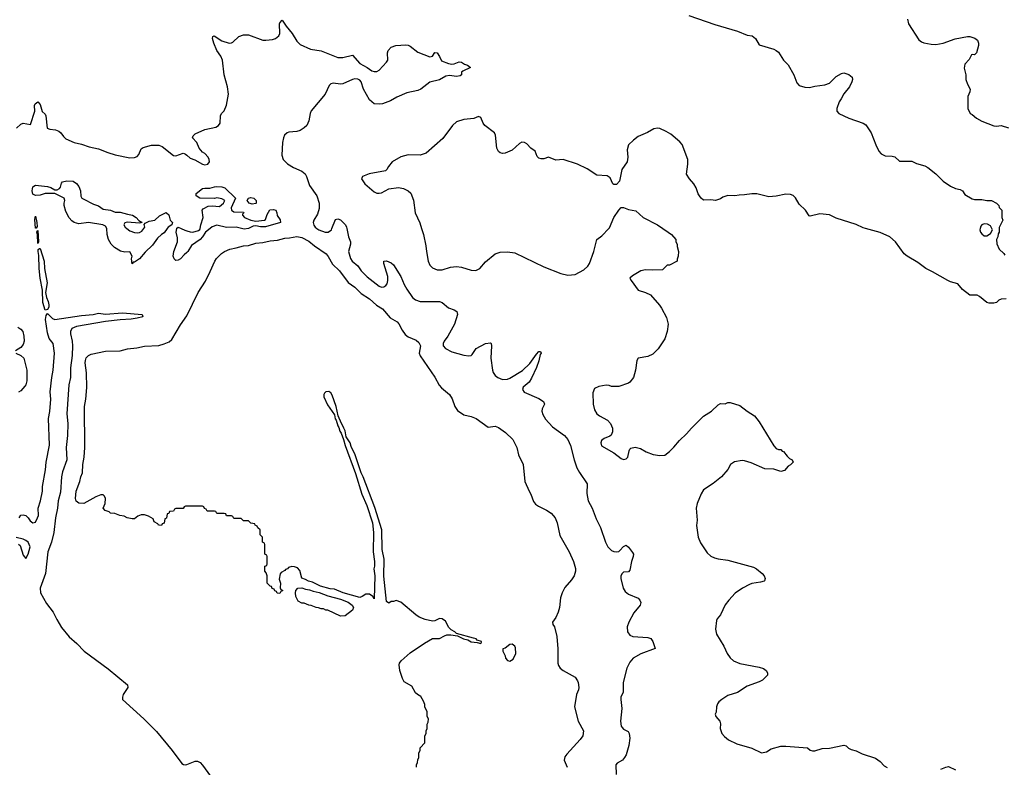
# Model space of a CAD drawing. Header units: inches. Extents: x 2323201 to 2563958, y 895391 to 1023096.
# Tile 73 of 196: x 2398620 to 2406755, y 995550 to 1001724. Entities that reach past the tile are written whole.
import ezdxf

# ---------------------------------------------------------------- set-up
doc = ezdxf.new("R2010")
doc.units = ezdxf.units.IN
doc.header["$MEASUREMENT"] = 0
for name, color, linetype in [('C3090', 7, 'Continuous'), ('C3999', 7, 'Continuous'), ('C4000', 7, 'Continuous'), ('C4909', 7, 'Continuous')]:
    doc.layers.add(name, color=color, linetype=linetype)

msp = doc.modelspace()

# ---------------------------------------------------------------- linework, layer by layer
at = {"layer": 'C3090', "color": 5}
for points, elevation in [([(2398592.5, 1000827.5), (2398630, 1000861), (2398650, 1000871), (2398710, 1000858), (2398744.1, 1000970), (2398743, 1001017), (2398747.8, 1001030), (2398770, 1001045.3), (2398790, 1001024), (2398805.3, 1000965.3), (2398830, 1000943.7), (2398837.5, 1000930), (2398847.5, 1000827.5), (2398870, 1000819.6), (2398914.8, 1000814.8), (2398942.9, 1000802.9), (2398960.7, 1000790), (2398980.9, 1000760.9), (2399001.4, 1000741.4), (2399070, 1000710.6), (2399130, 1000697.1), (2399193.4, 1000673.4), (2399270, 1000658.5), (2399347.1, 1000627.1), (2399408.8, 1000608.8), (2399530, 1000582.7), (2399570, 1000585.4), (2399590, 1000594.7), (2399605.3, 1000610), (2399623.2, 1000656.8), (2399639.3, 1000670), (2399710, 1000688.1), (2399769.1, 1000689.1), (2399797.6, 1000677.6), (2399890, 1000602), (2399910, 1000599.1), (2399970, 1000620.7), (2399978.5, 1000618.5), (2399990, 1000614.8), (2400000, 1000606.5)], 80), ([(2399340.4, 1000000), (2399340.4, 1000000.4), (2399330, 1000018), (2399306, 1000030), (2399190, 1000049.3), (2399110, 1000037.2), (2399070, 1000049.2), (2399050, 1000064), (2399030, 1000088.7), (2399001.2, 1000141.2), (2398986.6, 1000190), (2398986.6, 1000210), (2398992.7, 1000230), (2398989, 1000250), (2398910, 1000287.6), (2398830, 1000289.8), (2398790, 1000275.3), (2398750, 1000271.8), (2398730, 1000282.7), (2398724.4, 1000310), (2398730, 1000342.8), (2398750, 1000357.1), (2398850, 1000346), (2398878, 1000338), (2398910, 1000318), (2398930, 1000320.5), (2398949.6, 1000330.4), (2398958.7, 1000341.3), (2398966.6, 1000373.4), (2398974.6, 1000385.4), (2399010, 1000394.8), (2399062, 1000390), (2399090, 1000370.8), (2399107.5, 1000347.5), (2399122, 1000310), (2399126.6, 1000266.6), (2399133.4, 1000250), (2399143.7, 1000243.7), (2399230, 1000200.3), (2399270, 1000186), (2399310, 1000159.5), (2399370, 1000150.2), (2399410, 1000134.3), (2399450, 1000135.8), (2399510, 1000117), (2399551.3, 1000111.3), (2399582.8, 1000090), (2399605.4, 1000065.4), (2399632, 1000050), (2399610, 1000044), (2399507.3, 1000052.7), (2399490, 1000046), (2399482, 1000030), (2399492, 1000010), (2399505.1, 1000000)], 60), ([(2399647.1, 1000000), (2399655.1, 1000010), (2399648, 1000032), (2399657.2, 1000042.8), (2399690, 1000060.5), (2399738, 1000070), (2399774.6, 1000105.4), (2399830, 1000132), (2399834, 1000130), (2399851.6, 1000111.6), (2399864.7, 1000070), (2399882, 1000050), (2399878, 1000030), (2399848.2, 1000011.8), (2399839.8, 1000000)], 60), ([(2399917.7, 1000000), (2399918, 1000002), (2399930, 1000011.3), (2399954.4, 1000000)], 60)]:
    msp.add_lwpolyline(points, dxfattribs=dict(at, elevation=elevation))
at = {"layer": 'C3090', "color": 5, "elevation": 60}
msp.add_lwpolyline([(2398750, 1000002), (2398746.6, 1000073.4), (2398750, 1000102), (2398761.6, 1000050), (2398763.6, 1000016.4), (2398756.9, 1000003.1)], close=True, dxfattribs=at)
at = {"layer": 'C3999', "color": 5, "elevation": 60}
for points in [[(2398770, 999875.3), (2398768.3, 999948.3), (2398762.7, 999970), (2398770, 999984.7), (2398774.4, 999890)], [(2398830, 999325.1), (2398811.4, 999388.6), (2398809.1, 999490), (2398790, 999589.4), (2398780.9, 999670), (2398777.6, 999777.6), (2398772.3, 999810), (2398773.6, 999826.4), (2398785.2, 999834.8), (2398790, 999834.8), (2398821.1, 999730), (2398825.8, 999670), (2398847.5, 999550), (2398833.8, 999470), (2398841.2, 999430), (2398856.3, 999396.3), (2398862.1, 999370), (2398860.2, 999350), (2398850, 999331.1)]]:
    msp.add_lwpolyline(points, close=True, dxfattribs=at)
for points in [[(2399839.8, 1000000), (2399814.9, 999965.1), (2399790.5, 999949.5), (2399759.9, 999920.1), (2399717.5, 999862.5), (2399656.8, 999803.2), (2399611, 999750), (2399570, 999722), (2399558, 999722), (2399550, 999708), (2399544, 999750), (2399548.7, 999770), (2399530, 999808), (2399490, 999804), (2399453.6, 999813.6), (2399403.2, 999843.2), (2399375.3, 999870), (2399354, 999910), (2399344, 999950), (2399340.4, 1000000)], [(2399505.1, 1000000), (2399530, 999981), (2399570, 999966.8), (2399590, 999964), (2399610, 999967.3), (2399630, 999978.8), (2399647.1, 1000000)], [(2400000, 999801.1), (2399978, 999782), (2399950, 999749.5), (2399930, 999737.2), (2399910, 999735.3), (2399895.3, 999750), (2399889.3, 999770), (2399895.1, 999810), (2399925.1, 999890), (2399923.3, 999923.3), (2399913.2, 999970), (2399917.7, 1000000)], [(2399954.4, 1000000), (2399985.5, 999985.5), (2400000, 999981.2)], [(2398616.9, 997610), (2398630, 997631.6), (2398650, 997634.6), (2398670, 997628.8), (2398690, 997611), (2398705.9, 997585.9), (2398730, 997569.4), (2398750, 997575.8), (2398768.6, 997610), (2398774.4, 997630), (2398772.1, 997690), (2398792.5, 997750), (2398809.9, 997830), (2398809.9, 997870.1), (2398834, 998006), (2398839.2, 998070), (2398866.7, 998210), (2398859.2, 998430), (2398869.8, 998489.8), (2398877, 998590), (2398872.7, 998650), (2398885.9, 998770), (2398898, 998830), (2398908.9, 998970), (2398898.1, 999050), (2398864.7, 999090), (2398850, 999138.4), (2398832.5, 999247.5), (2398839.1, 999280.9), (2398850, 999299.1), (2398890, 999257.3), (2398910, 999247.8), (2399130, 999281.1), (2399228, 999290), (2399270, 999299.5), (2399330, 999292.7), (2399470, 999304.6), (2399631.3, 999290), (2399638, 999270), (2399590, 999258), (2399542, 999250), (2399450, 999246.6), (2399330, 999232.8), (2399090, 999191.6), (2399050, 999172.9), (2399039, 999150), (2399039.8, 999130), (2399054.5, 999070), (2399057.4, 999030), (2399052.9, 998950), (2399038.6, 998850), (2399040.8, 998770), (2399026.5, 998710), (2399010.1, 998470.1), (2399016.9, 998390), (2399014.7, 998290), (2399003, 998190), (2399009.2, 998090), (2398974.3, 997990), (2398965.3, 997950), (2398957, 997823), (2398937.7, 997750), (2398933.3, 997690), (2398917.2, 997610), (2398902.1, 997490), (2398883.3, 997410), (2398851.9, 997330), (2398834.5, 997150), (2398790.2, 997030.2), (2398792.9, 996990), (2398842.1, 996902.1), (2398897.6, 996830), (2398926.6, 996770), (2398965.6, 996705.6), (2399028.6, 996628.6), (2399092.6, 996572.6), (2399152.7, 996510), (2399350, 996363.4), (2399510.1, 996230), (2399513.7, 996210), (2399475.2, 996150), (2399468.8, 996128.8), (2399470.7, 996110), (2399646.8, 995950), (2399750, 995846.8), (2399880.7, 995690), (2399960.3, 995580.3), (2399972.4, 995572.4), (2399990, 995570.4), (2400000, 995574)], [(2400000, 997706), (2399990, 997706), (2399978, 997702), (2399970, 997686), (2399910, 997686), (2399898, 997682), (2399890, 997666), (2399858, 997662), (2399852.7, 997647.3), (2399838, 997642), (2399832.7, 997607.3), (2399818, 997602), (2399812.7, 997567.3), (2399798, 997562), (2399792, 997548), (2399771.3, 997548.7), (2399766, 997550), (2399762, 997562), (2399730, 997578), (2399723.1, 997603.1), (2399684.8, 997624.8), (2399650, 997635.3), (2399624, 997636), (2399595.3, 997624.7), (2399570, 997602.9), (2399550, 997602.9), (2399509.2, 997610), (2399484, 997624), (2399448, 997630), (2399405.5, 997645.5), (2399370, 997649.8), (2399358.7, 997658.7), (2399326, 997670), (2399309.5, 997690), (2399326, 997730), (2399329.1, 997769.1), (2399322, 997790), (2399310, 997799), (2399290, 997799.3), (2399250, 997783.7), (2399150.2, 997729.8), (2399110, 997731.6), (2399087.5, 997747.5), (2399080.2, 997770), (2399085.8, 997830), (2399117, 997910), (2399125.8, 997950), (2399138.6, 997981.4), (2399140.7, 998050), (2399152.6, 998110), (2399158.2, 998190), (2399156, 998530), (2399167.3, 998590), (2399173.6, 998686.4), (2399172, 998808), (2399161.8, 998890), (2399162.6, 998910), (2399170, 998932.3), (2399189, 998951), (2399210, 998961.2), (2399330, 998987.2), (2399450, 998990.7), (2399510, 999005.5), (2399587, 999013), (2399650, 999026.7), (2399770, 999034.6), (2399814, 999046), (2399856.4, 999063.6), (2399876.4, 999083.6), (2399950, 999205.2), (2400000, 999277.6)], [(2398604.4, 999184.4), (2398630, 999168.7), (2398645.4, 999150), (2398655.3, 999110), (2398655.9, 999070), (2398650, 999040.5), (2398630, 999017.1), (2398586.7, 998990)], [(2398587.2, 998970), (2398630, 998950.2), (2398654, 998930), (2398679.7, 998830), (2398678.9, 998741.1), (2398670, 998708.7), (2398662.5, 998697.5), (2398630, 998659), (2398610, 998649)], [(2398610, 997392), (2398622.8, 997382.8), (2398650, 997303), (2398670, 997275.5), (2398690, 997311), (2398706, 997370), (2398690, 997408.7), (2398670, 997424), (2398650, 997433.2), (2398590, 997448)]]:
    msp.add_lwpolyline(points, dxfattribs=at)
at = {"layer": 'C4000', "color": 5}
for points, elevation in [([(2400000, 1000606.5), (2400030, 1000581.6), (2400066.4, 1000566.4), (2400130, 1000530.7), (2400150, 1000526.4), (2400176, 1000530), (2400187.3, 1000550), (2400185.6, 1000570), (2400176.9, 1000590), (2400150, 1000618), (2400129.5, 1000629.5), (2400102.9, 1000662.9), (2400082.7, 1000710), (2400049.2, 1000750), (2400053.6, 1000766.4), (2400070, 1000781), (2400150, 1000817.3), (2400242, 1000838), (2400262, 1000850), (2400275.3, 1000870), (2400278, 1000930), (2400288.7, 1000950), (2400310, 1000971.3), (2400330, 1001018), (2400345.3, 1001110), (2400337.4, 1001170), (2400308.4, 1001268.4), (2400296.9, 1001390), (2400283.3, 1001423.3), (2400248.1, 1001470), (2400225, 1001530), (2400212.7, 1001570), (2400214.6, 1001585.4), (2400226, 1001590), (2400289.4, 1001549.4), (2400350, 1001530.2), (2400370, 1001532), (2400381.7, 1001538.2), (2400430, 1001584.9), (2400470, 1001599), (2400510, 1001599), (2400630, 1001555.7), (2400654, 1001554), (2400710, 1001562), (2400733.7, 1001570), (2400762.2, 1001590), (2400769.1, 1001610), (2400767.5, 1001690), (2400770, 1001699.3), (2400790, 1001720.3), (2400822.8, 1001670), (2400871.2, 1001611.2), (2400910, 1001546.9), (2400938.6, 1001518.6), (2401021.8, 1001481.8), (2401110, 1001466.6), (2401250, 1001413), (2401290, 1001411.2), (2401370, 1001430.3), (2401430, 1001361.6), (2401490, 1001330.1), (2401530, 1001301.9), (2401550, 1001295.5), (2401570, 1001297.6), (2401591.2, 1001308.8), (2401650, 1001373.2), (2401660.5, 1001390), (2401658.9, 1001450), (2401665.4, 1001470), (2401690, 1001496.8), (2401729.3, 1001510.7), (2401810, 1001516.9), (2401830, 1001514.9), (2401846.7, 1001506.7), (2401910, 1001456.3), (2402010, 1001418.8), (2402030, 1001422.8), (2402050, 1001454), (2402070, 1001450.6), (2402090, 1001421), (2402105.7, 1001385.7), (2402162.5, 1001362.5), (2402190, 1001357.4), (2402210, 1001360.3), (2402250, 1001376.4), (2402270, 1001373.7), (2402295.8, 1001355.8), (2402319.1, 1001350), (2402346, 1001330), (2402280.4, 1001299.6), (2402270.8, 1001290), (2402270.6, 1001269.4), (2402259.1, 1001260.9), (2402230, 1001255.1), (2402170, 1001263.9), (2402142, 1001258), (2402090, 1001227.1), (2402010, 1001208.4), (2401933.4, 1001150), (2401910, 1001139.3), (2401819.9, 1001120.1), (2401736.4, 1001083.6), (2401685.1, 1001054.9), (2401619.1, 1001030), (2401594.2, 1001025.8), (2401550, 1001029.6), (2401510, 1001062), (2401462.1, 1001150), (2401442.3, 1001210), (2401430, 1001225.7), (2401414.5, 1001234.5), (2401390, 1001236.9), (2401370, 1001231.4), (2401290, 1001193.5), (2401270, 1001191.9), (2401210, 1001199.6), (2401190, 1001193.6), (2401178.1, 1001181.9), (2401145, 1001110), (2401028.7, 1000971.3), (2401020.6, 1000950), (2401010, 1000889.6), (2400991.3, 1000850), (2400970.8, 1000830), (2400936.8, 1000810), (2400910, 1000801.6), (2400844.6, 1000795.4), (2400829.7, 1000790.3), (2400809.4, 1000770.5), (2400799.9, 1000750), (2400791.2, 1000710), (2400785.3, 1000605.3), (2400796.2, 1000570), (2400833.3, 1000533.3), (2400882.9, 1000502.9), (2400950, 1000474.1), (2400979.4, 1000450), (2400991.1, 1000430), (2401014, 1000354), (2401076.6, 1000270), (2401094, 1000210), (2401093.8, 1000166.2), (2401081.9, 1000118.1), (2401049.1, 1000070), (2401044, 1000050), (2401050, 1000026.7), (2401062.3, 1000010), (2401076.4, 1000000)], 80), ([(2404150, 1001759.5), (2404364.6, 1001684.6), (2404550.3, 1001630.3), (2404630, 1001597.3), (2404670.8, 1001590), (2404698.4, 1001570), (2404730, 1001516.3), (2404850, 1001480.7), (2404871.3, 1001470), (2404890, 1001456), (2404930.5, 1001390.5), (2404970.5, 1001350.5), (2405016.3, 1001270), (2405041.6, 1001201.6), (2405061.1, 1001181.1), (2405106.4, 1001166.4), (2405144.7, 1001164.7), (2405190, 1001176.4), (2405273.4, 1001186.6), (2405310, 1001198.8), (2405364.8, 1001255.2), (2405410, 1001281), (2405430, 1001286), (2405470, 1001271.3), (2405498, 1001250), (2405501, 1001230), (2405496.3, 1001210), (2405476.4, 1001170), (2405429, 1001111), (2405408.2, 1001070), (2405390, 1001045.2), (2405370.7, 1000990.7), (2405370.7, 1000970), (2405388.5, 1000948.5), (2405470, 1000912.4), (2405590.4, 1000870.4), (2405610, 1000856), (2405654.8, 1000790), (2405693, 1000690), (2405718.9, 1000638.9), (2405737, 1000617), (2405770, 1000600.5), (2405830, 1000597.3), (2405850, 1000590.8), (2405890, 1000554.8), (2405990, 1000554.8), (2406030, 1000536), (2406098, 1000518), (2406123.5, 1000503.5), (2406190.6, 1000450.6), (2406250.7, 1000390.7), (2406310.7, 1000350.7), (2406350.9, 1000330.9), (2406390, 1000321), (2406410, 1000311), (2406430, 1000282), (2406490, 1000244.7), (2406510, 1000238), (2406570, 1000238.8), (2406611.1, 1000231.1), (2406650, 1000230.8), (2406692, 1000210), (2406711.3, 1000190), (2406712, 1000172), (2406734, 1000150), (2406734, 1000090), (2406742, 1000070), (2406712.7, 1000007.3), (2406712.5, 1000000)], 120), ([(2405955.5, 1001730), (2405964.4, 1001690), (2406050, 1001559.1), (2406070, 1001540.5), (2406090, 1001532.7), (2406150, 1001521.3), (2406190, 1001519.5), (2406250, 1001530.4), (2406350, 1001566.8), (2406450, 1001586), (2406470, 1001584.7), (2406511, 1001571), (2406534, 1001554), (2406541, 1001530), (2406541, 1001510), (2406524.7, 1001450), (2406510, 1001435.3), (2406490, 1001438), (2406485.4, 1001434.6), (2406465.4, 1001394.6), (2406430, 1001358), (2406422.8, 1001322.8), (2406438, 1001270), (2406438, 1001230), (2406451.1, 1001191.1), (2406472, 1001150), (2406471.1, 1001128.9), (2406454, 1001090), (2406454, 1000990), (2406472, 1000950), (2406490, 1000941), (2406526, 1000910), (2406570, 1000886), (2406670, 1000848.4), (2406690, 1000846), (2406730, 1000850.5), (2406790, 1000830.6)], 140), ([(2405608.7, 1000000), (2405590, 1000005.1), (2405530, 1000034), (2405366.5, 1000086.5), (2405310, 1000112), (2405230, 1000122), (2405150, 1000102), (2405144, 1000104), (2405114, 1000150), (2405060.1, 1000200.1), (2405030, 1000253.2), (2405011.4, 1000271.4), (2404990, 1000281.6), (2404950, 1000283.6), (2404870, 1000266.6), (2404810, 1000260.9), (2404710, 1000286.6), (2404670, 1000286.6), (2404610, 1000277.2), (2404563.5, 1000276.5), (2404530, 1000269), (2404470, 1000272.7), (2404430, 1000258), (2404410, 1000244.5), (2404370, 1000232.3), (2404330, 1000236), (2404270, 1000234), (2404249.5, 1000249.5), (2404241.5, 1000261.5), (2404227.2, 1000287.2), (2404210, 1000335.3), (2404189.2, 1000370), (2404153.2, 1000410), (2404129.5, 1000449.5), (2404140.9, 1000530), (2404139.5, 1000570), (2404093.3, 1000693.3), (2404074.7, 1000714.7), (2403999.2, 1000779.2), (2403962, 1000802), (2403910, 1000825.6), (2403890, 1000827.8), (2403858.3, 1000821.7), (2403808.5, 1000791.5), (2403730, 1000759.5), (2403690.7, 1000730), (2403650.7, 1000690), (2403638, 1000650), (2403645.5, 1000590), (2403640.5, 1000550), (2403594, 1000486), (2403574.8, 1000390), (2403550, 1000362), (2403530, 1000364), (2403522, 1000370), (2403497.5, 1000417.5), (2403474.2, 1000434.2), (2403390, 1000440.5), (2403310, 1000492.4), (2403228.5, 1000531.5), (2403110, 1000569.5), (2403050, 1000564.5), (2402990, 1000587.8), (2402950, 1000575.8), (2402930, 1000574.2), (2402910, 1000579.7), (2402894.8, 1000594.8), (2402878.3, 1000638.3), (2402842.8, 1000662.8), (2402810, 1000699.3), (2402790, 1000709.4), (2402770, 1000714), (2402750, 1000702.7), (2402690, 1000646), (2402630, 1000622.7), (2402610, 1000619.3), (2402590, 1000625.2), (2402576.6, 1000636.6), (2402563.6, 1000663.6), (2402551.3, 1000770), (2402542, 1000790), (2402463.7, 1000850), (2402449.5, 1000870), (2402430, 1000916), (2402410, 1000923.7), (2402371.8, 1000908.2), (2402290, 1000900.5), (2402230, 1000880.5), (2402195.3, 1000850), (2402115.9, 1000744.1), (2401978.3, 1000621.7), (2401930, 1000604.5), (2401830, 1000607.3), (2401770, 1000591.8), (2401698.8, 1000550), (2401668.1, 1000511.9), (2401653.7, 1000486.3), (2401642.8, 1000477.2), (2401507.5, 1000452.5), (2401451.3, 1000428.7), (2401444.7, 1000410), (2401470.7, 1000370), (2401550, 1000301.6), (2401570, 1000293), (2401590, 1000290.5), (2401610, 1000295.5), (2401671.4, 1000328.6), (2401750, 1000338.4), (2401790.3, 1000330.3), (2401830.3, 1000310.3), (2401851.9, 1000291.9), (2401873.4, 1000233.4), (2401887.7, 1000130), (2401926.3, 1000046.3), (2401941, 1000000)], 120), ([(2400111, 1000000), (2400115.8, 1000030), (2400137.2, 1000090), (2400128, 1000150), (2400136.4, 1000163.6), (2400176.4, 1000183.6), (2400210, 1000186), (2400270, 1000181), (2400305.2, 1000210), (2400316, 1000230), (2400290, 1000245.2), (2400250, 1000252.3), (2400230, 1000248.7), (2400109, 1000249), (2400078, 1000270), (2400078, 1000290), (2400129.4, 1000330), (2400150, 1000334.2), (2400190, 1000332), (2400230, 1000344.7), (2400250, 1000345.8), (2400290, 1000342.8), (2400315.7, 1000335.7), (2400402, 1000250), (2400366.8, 1000170), (2400371, 1000151), (2400390, 1000138), (2400470, 1000134), (2400472, 1000130), (2400462, 1000118), (2400462, 1000110), (2400478, 1000090), (2400530, 1000068.7), (2400570, 1000061.6), (2400642, 1000070), (2400650, 1000074.8), (2400664.2, 1000115.8), (2400686.1, 1000153.9), (2400716.1, 1000156.1), (2400736.4, 1000150), (2400745.3, 1000130), (2400747.2, 1000107.2), (2400771.4, 1000071.4), (2400776.3, 1000050), (2400650, 1000013.7), (2400610, 1000013), (2400570, 1000022), (2400550, 1000018.4), (2400510.5, 1000000)], 60), ([(2403488.8, 1000000), (2403494.2, 1000005.8), (2403530, 1000091.3), (2403570, 1000152), (2403590, 1000172), (2403610, 1000172), (2403650, 1000158), (2403710, 1000146), (2403770.4, 1000090.4), (2403890, 1000030.7), (2403934.5, 1000000)], 120), ([(2401199.5, 1000000), (2401230, 1000074), (2401250, 1000079.5), (2401270, 1000070.3), (2401294, 1000050), (2401311.8, 1000030), (2401320.3, 1000010), (2401322.5, 1000000)], 80), ([(2400452, 1000000), (2400410, 1000012.1), (2400330, 1000007.1), (2400250, 1000026.9), (2400210, 1000013.5), (2400192.9, 1000000)], 60), ([(2406652.2, 1000000), (2406641.5, 1000021.5), (2406615.6, 1000035.6), (2406590, 1000038), (2406570.4, 1000029.6), (2406561.4, 1000018.6), (2406555.7, 1000000)], 120)]:
    msp.add_lwpolyline(points, dxfattribs=dict(at, elevation=elevation))
at = {"layer": 'C4000', "color": 5, "elevation": 60}
msp.add_lwpolyline([(2400542, 1000202), (2400517.2, 1000210), (2400499, 1000230), (2400509.3, 1000250), (2400530, 1000256.5), (2400554.9, 1000250), (2400572.9, 1000230), (2400574.9, 1000210), (2400570, 1000205.6)], close=True, dxfattribs=at)
at = {"layer": 'C4909', "color": 5}
for points, elevation in [([(2400192.9, 1000000), (2400154.9, 999970), (2400130.3, 999930), (2400112, 999910), (2400040.5, 999859.5), (2400010.3, 999810), (2400000, 999801.1)], 60), ([(2400000, 999981.2), (2400030, 999972.4), (2400050, 999970.4), (2400098, 999982), (2400109.5, 999990.5), (2400111, 1000000)], 60), ([(2400510.5, 1000000), (2400510, 999999.8), (2400473.7, 999993.7), (2400452, 1000000)], 60), ([(2401076.4, 1000000), (2401090.4, 999990), (2401142.8, 999970), (2401170, 999969.1), (2401195.4, 999990), (2401199.5, 1000000)], 80), ([(2401322.5, 1000000), (2401338.2, 999930), (2401352.6, 999890), (2401354.3, 999870), (2401336.5, 999810), (2401352.1, 999752.1), (2401367.4, 999730), (2401412.8, 999692.8), (2401440.9, 999650), (2401490, 999599.6), (2401590, 999524.4), (2401610, 999515.2), (2401630, 999518.3), (2401646, 999530), (2401655.8, 999544.2), (2401663.1, 999570), (2401662.5, 999602.5), (2401629.6, 999710), (2401629.4, 999730), (2401650, 999734), (2401690, 999716.4), (2401710, 999700.5), (2401770, 999603.1), (2401797, 999537), (2401818.2, 999498.2), (2401866.9, 999430), (2401890, 999410.2), (2401930, 999397.3), (2402090, 999398), (2402110, 999388.4), (2402164, 999344), (2402210, 999327.4), (2402233, 999313), (2402236.9, 999290), (2402212.9, 999210), (2402158, 999110), (2402127.7, 999070), (2402118.3, 999050), (2402118.7, 999030), (2402137.6, 999010), (2402190, 998981.5), (2402290, 998954.6), (2402330, 998948.8), (2402350, 998952.2), (2402359.6, 998960.4), (2402392.3, 999010), (2402470, 999048.8), (2402510, 999056.4), (2402515.8, 999050), (2402519.6, 999030), (2402513.9, 998930), (2402525.7, 998830), (2402533.4, 998810), (2402550, 998786.2), (2402570, 998768.4), (2402610, 998751.7), (2402650, 998756.1), (2402670, 998763.7), (2402774.1, 998825.9), (2402835.8, 998884.2), (2402890, 998962.4), (2402910, 998983.8), (2402923.6, 998983.6), (2402927.7, 998970), (2402921.2, 998958.8), (2402910, 998907.6), (2402890, 998851.2), (2402850, 998763.5), (2402830, 998731), (2402779.5, 998690), (2402773.7, 998670), (2402787.4, 998647.4), (2402910, 998596.1), (2402946.7, 998570), (2402955.3, 998550), (2402938.3, 998510), (2402934.9, 998490), (2402943, 998463), (2402965.9, 998425.9), (2403021.1, 998361.1), (2403120.4, 998290), (2403150, 998257.3), (2403170, 998208), (2403200.7, 998090), (2403224, 998024), (2403244.1, 997984.1), (2403308.9, 997890), (2403305.8, 997810), (2403318.2, 997750), (2403350.1, 997690), (2403382.6, 997602.6), (2403420.1, 997530), (2403460.1, 997410), (2403480.2, 997370), (2403510, 997341.5), (2403530, 997331.9), (2403550.8, 997329.2), (2403570, 997332.9), (2403580, 997340), (2403610, 997374.9), (2403630, 997384.9), (2403650, 997368), (2403684, 997324), (2403690.3, 997310), (2403690.2, 997290), (2403676.3, 997250), (2403660.9, 997179.1), (2403650, 997165.1), (2403610, 997160.5), (2403597.1, 997150), (2403587.9, 997130), (2403588, 997110), (2403606, 997030), (2403622.3, 997002.3), (2403650, 996979.7), (2403730, 996947.4), (2403743.6, 996930), (2403751, 996910), (2403746.9, 996890), (2403694.1, 996825.9), (2403654.4, 996750), (2403638, 996710), (2403641.6, 996670), (2403661.8, 996641.8), (2403686, 996630), (2403810, 996621.5), (2403834.3, 996614.3), (2403852, 996590), (2403870.4, 996530), (2403751.7, 996488.3), (2403689.2, 996450.7), (2403662, 996418), (2403636.1, 996370), (2403604.9, 996250), (2403605.5, 996170), (2403588, 996130), (2403586, 996110), (2403596, 996036), (2403584.9, 995930), (2403590, 995891), (2403597.6, 995877.6), (2403610, 995864.2), (2403646.3, 995846.3), (2403657, 995830), (2403662.6, 995790), (2403651.8, 995730), (2403630, 995653.2), (2403616.9, 995630), (2403600.3, 995610), (2403556.5, 995583.5), (2403546, 995570), (2403548.9, 995490)], 80), ([(2401941, 1000000), (2401956.9, 999950), (2401977.1, 999857.1), (2401980.7, 999810), (2401995.5, 999730), (2402010, 999697.6), (2402030, 999675.6), (2402070, 999658.9), (2402110, 999658.8), (2402179, 999680.9), (2402230, 999687.1), (2402270, 999681.7), (2402350, 999655.4), (2402390, 999652.4), (2402422.4, 999670), (2402470, 999724.2), (2402550, 999790.3), (2402590, 999804.2), (2402650, 999807.4), (2402710, 999798.5), (2402950, 999682.2), (2403090, 999627.6), (2403150, 999614.4), (2403210, 999620.2), (2403280.7, 999659.3), (2403313.6, 999690), (2403327.6, 999710), (2403363.7, 999810), (2403389, 999910), (2403430, 999938), (2403488.8, 1000000)], 120), ([(2403934.5, 1000000), (2403978, 999970), (2404004.7, 999950), (2404042, 999910), (2404042, 999890), (2404051.1, 999871.1), (2404051.6, 999851.6), (2404064.7, 999810), (2404062, 999770), (2404052.7, 999747.3), (2404051.1, 999728.9), (2403990, 999698), (2403970, 999698), (2403930, 999658), (2403850, 999654.5), (2403790, 999659.5), (2403752, 999650), (2403682, 999610), (2403662, 999590), (2403671.3, 999570), (2403730.3, 999490.3), (2403791.9, 999471.9), (2403831.7, 999451.7), (2403907.4, 999367.4), (2403923.2, 999343.2), (2403964, 999264), (2403979.3, 999210), (2403970.2, 999150.2), (2403950.9, 999089.1), (2403894.8, 999005.2), (2403850, 998963.2), (2403810, 998942.2), (2403730, 998928.7), (2403718.8, 998910), (2403706.8, 998830), (2403690.8, 998770), (2403662, 998730), (2403650, 998722), (2403570, 998695.3), (2403510, 998695.3), (2403490, 998704), (2403465.2, 998705.2), (2403403.9, 998696.1), (2403370, 998678), (2403356.5, 998643.5), (2403359.7, 998550), (2403370, 998502), (2403387.9, 998470), (2403410, 998451.6), (2403477.2, 998417.2), (2403502.4, 998390), (2403517.3, 998350), (2403519.1, 998320.9), (2403505.8, 998294.2), (2403494.9, 998285.1), (2403450, 998266), (2403428, 998250), (2403420.7, 998230), (2403426, 998206), (2403530, 998147.3), (2403590, 998099.3), (2403610, 998093), (2403630, 998096.3), (2403643.7, 998110), (2403655.1, 998164.9), (2403662, 998178), (2403670, 998186), (2403705.6, 998194.4), (2403750, 998184), (2403796.4, 998156.4), (2403854.2, 998134.2), (2403910, 998123.8), (2403950, 998128), (2403990, 998159.1), (2404025.6, 998194.4), (2404071.8, 998250), (2404130, 998303.8), (2404169.6, 998350), (2404269.8, 998450.2), (2404337.2, 998490), (2404390, 998544.7), (2404410, 998554), (2404450, 998552), (2404470, 998562), (2404490, 998562), (2404570, 998538), (2404630, 998490.8), (2404690, 998454), (2404730, 998402.8), (2404850, 998204.7), (2404870, 998182), (2404890, 998174), (2404910, 998174), (2404921, 998161), (2404930, 998158), (2404959.9, 998119.9), (2404980.5, 998100.5), (2405002, 998090), (2405011.3, 998071.3), (2404990, 998049.3), (2404970, 998037.2), (2404939.2, 998000.8), (2404910, 997993.6), (2404850, 998012.7), (2404775.5, 998015.5), (2404664.7, 998064.7), (2404610, 998082.4), (2404590, 998084.2), (2404527.2, 998072.8), (2404493.4, 998050), (2404472.4, 998010), (2404419.5, 997950), (2404350, 997894), (2404270, 997840.9), (2404250, 997809.2), (2404216.5, 997730), (2404210.4, 997690), (2404216.4, 997590), (2404212.4, 997547.6), (2404226.5, 997450), (2404244.7, 997404.7), (2404300.2, 997320.2), (2404330, 997292.7), (2404359.6, 997279.6), (2404391.5, 997271.5), (2404470, 997262), (2404683.2, 997203.2), (2404708.9, 997188.9), (2404754, 997150), (2404770.7, 997130), (2404778.8, 997110), (2404774.8, 997090), (2404770, 997086), (2404742, 997078), (2404670, 997068.5), (2404650, 997060.9), (2404592.2, 997030), (2404532.7, 996987.3), (2404478.4, 996930), (2404449, 996891), (2404410.4, 996810), (2404383.8, 996776.2), (2404378.5, 996761.5), (2404368, 996690), (2404376.3, 996650), (2404438.7, 996550), (2404464.2, 996490), (2404490, 996453), (2404517.3, 996430), (2404570, 996407), (2404730, 996375.8), (2404765.1, 996365.1), (2404787.3, 996350), (2404799.1, 996330), (2404798.8, 996310), (2404758.8, 996270), (2404730, 996254.5), (2404630, 996220.4), (2404550, 996167.3), (2404470, 996142), (2404420.5, 996110), (2404396.3, 996090), (2404385.8, 996074.1), (2404376.4, 996050), (2404374.4, 996005.6), (2404367.7, 995990), (2404370.7, 995970.7), (2404404, 995930), (2404410.6, 995910), (2404408, 995870), (2404421.3, 995830), (2404443.5, 995803.5), (2404476.5, 995776.5), (2404544.7, 995744.7), (2404668.6, 995708.6), (2404750, 995670.3), (2404790, 995678.9), (2404830, 995703.1), (2404910, 995723.8), (2404950, 995725.5), (2405130, 995710.7), (2405150.7, 995690.7), (2405170, 995684.9), (2405190, 995686.4), (2405250, 995704.9), (2405310, 995708.2), (2405430, 995734), (2405450, 995726), (2405468.1, 995708.1), (2405490, 995696), (2405530, 995686.8), (2405582, 995662), (2405690, 995624.9), (2405730, 995597.3), (2405762, 995562), (2405788.7, 995548.7)], 120), ([(2406770, 999418), (2406730, 999415.3), (2406710, 999408), (2406690, 999388.7), (2406670, 999382), (2406630, 999382), (2406610, 999388), (2406550, 999438), (2406530, 999448.7), (2406470, 999449.2), (2406410, 999497.2), (2406370, 999544), (2406310, 999559.3), (2406290, 999569.3), (2406163.1, 999643.1), (2406106.6, 999670), (2406039.8, 999719.8), (2405952, 999770), (2405927.8, 999790), (2405856.2, 999890), (2405809.8, 999929.8), (2405730, 999967.3), (2405608.7, 1000000)], 120), ([(2406555.7, 1000000), (2406552.7, 999990), (2406559.3, 999970), (2406570, 999956.3), (2406590, 999938.8), (2406610, 999938.8), (2406642, 999958), (2406657.2, 999990), (2406652.2, 1000000)], 120), ([(2406712.5, 1000000), (2406712, 999970), (2406703.6, 999956.4), (2406702, 999930), (2406692, 999910), (2406692.7, 999872.7), (2406712, 999830), (2406752.7, 999792.7), (2406759.6, 999779.6)], 120), ([(2400000, 999277.6), (2400001, 999279), (2400095.4, 999470), (2400154.1, 999565.9), (2400194.9, 999645.1), (2400232.7, 999730), (2400247.3, 999752.7), (2400287.1, 999792.9), (2400312.9, 999810), (2400357.4, 999830), (2400410, 999838.9), (2400470, 999856.9), (2400510, 999859.4), (2400570, 999877.4), (2400630, 999884.5), (2400690, 999898), (2400750, 999902.5), (2400810, 999919), (2400850, 999921.5), (2400910, 999933.7), (2400950, 999925.8), (2401010, 999896.3), (2401056.8, 999856.8), (2401151.9, 999791.9), (2401170, 999769.3), (2401205, 999705), (2401261.9, 999650), (2401335.1, 999555.1), (2401390, 999514.1), (2401442.9, 999462.9), (2401510, 999418.8), (2401567, 999367), (2401616.6, 999336.6), (2401682.5, 999262.5), (2401739.4, 999230), (2401753.4, 999213.4), (2401779.1, 999159.1), (2401804.6, 999124.6), (2401830, 999105.4), (2401896.5, 999076.5), (2401917.8, 999057.8), (2401930.6, 999030), (2401920.9, 998970), (2401927.9, 998947.9), (2402051.2, 998771.2), (2402086.3, 998706.3), (2402105.2, 998685.2), (2402172.5, 998630), (2402193.4, 998593.4), (2402215.3, 998530), (2402238.1, 998498.1), (2402290, 998459.8), (2402350, 998446.7), (2402390.5, 998430.5), (2402490, 998359.6), (2402550, 998366.5), (2402576.7, 998356.7), (2402635.3, 998315.3), (2402695.9, 998255.9), (2402726.7, 998190), (2402742.7, 998130), (2402779.6, 998050), (2402794.8, 997910), (2402828.9, 997830), (2402844.5, 997804.5), (2402866.2, 997746.2), (2402882.9, 997722.9), (2402906.2, 997706.2), (2402974.1, 997674.1), (2403010, 997650.1), (2403043.1, 997610), (2403060.6, 997570), (2403083.9, 997463.9), (2403161.4, 997330), (2403195.7, 997250), (2403211.1, 997191.1), (2403212.7, 997170), (2403200.6, 997130), (2403180.4, 997099.6), (2403124.9, 997035.1), (2403101.2, 996990), (2403089.4, 996950), (2403079.2, 996870), (2403069.1, 996830.9), (2403050, 996786.6), (2403022.8, 996750), (2403026, 996730), (2403038.8, 996710), (2403057.3, 996630), (2403067.1, 996527.1), (2403066.8, 996410), (2403070.9, 996390.9), (2403084.7, 996370), (2403111.3, 996350), (2403210, 996294.8), (2403230, 996264.7), (2403234, 996250), (2403240.4, 996210), (2403237.4, 996190), (2403219.7, 996150), (2403203.1, 996050), (2403233.1, 995930), (2403277.2, 995850), (2403272.1, 995810), (2403250, 995779.4), (2403140.5, 995659.5), (2403124.7, 995635.3), (2403119.8, 995610), (2403143.2, 995550)], 60), ([(2401898, 995550), (2401898, 995570), (2401908, 995590), (2401908.4, 995611.6), (2401918, 995630), (2401918, 995670), (2401928, 995690), (2401928, 995710), (2401967.3, 995752.7), (2401968, 995810), (2401978, 995830), (2401978, 995850), (2401986, 995870), (2401987.3, 995907.3), (2401996.4, 995923.6), (2401998, 995950), (2401988, 995970), (2401987.3, 996007.3), (2401968.4, 996048.4), (2401967.3, 996067.3), (2401956.4, 996096.4), (2401934.6, 996134.6), (2401906, 996150), (2401890, 996166), (2401860.4, 996220.4), (2401796.4, 996256.4), (2401783.1, 996283.1), (2401762, 996350), (2401756.4, 996396.4), (2401759, 996410), (2401772.7, 996430), (2401845.2, 996494.8), (2401964.2, 996575.8), (2402030, 996614.3), (2402090, 996614.1), (2402130, 996636.6), (2402150, 996642.7), (2402182.9, 996642.9), (2402236.1, 996636.1), (2402287.7, 996610), (2402322.9, 996602.9), (2402350, 996586.9), (2402400.7, 996580.7), (2402430, 996571.3), (2402437, 996583), (2402435.1, 996590), (2402400, 996600), (2402391.1, 996610), (2402370, 996617.4), (2402230, 996655.8), (2402215.1, 996670), (2402184.8, 996684.8), (2402165.5, 996705.5), (2402138.2, 996758.2), (2402110, 996777.5), (2402090, 996778.5), (2402050, 996759.6), (2402030, 996756.2), (2401969.4, 996769.4), (2401922, 996790), (2401892, 996810), (2401770, 996914), (2401730, 996928), (2401710, 996918), (2401690, 996918), (2401670, 996906), (2401650, 996919.5), (2401630, 997128), (2401631.6, 997270), (2401616.1, 997350), (2401612.4, 997512.4), (2401554.5, 997694.5), (2401457.4, 997950), (2401441.5, 997981.5), (2401391.8, 998131.8), (2401359.2, 998199.2), (2401350, 998229.6), (2401318.2, 998278.2), (2401310.5, 998330), (2401297.4, 998350), (2401291.4, 998371.4), (2401278.7, 998390), (2401252.7, 998452.7), (2401234, 998530), (2401202.8, 998622.8), (2401190, 998642.9), (2401173.8, 998653.8), (2401150, 998651.1), (2401139.3, 998640.7), (2401133.4, 998630), (2401133.7, 998610), (2401163.6, 998543.6), (2401221, 998461), (2401227.5, 998427.5), (2401235.9, 998415.9), (2401249.1, 998369.1), (2401257.7, 998357.7), (2401265.7, 998325.7), (2401276, 998310), (2401296.4, 998256.4), (2401308.5, 998208.5), (2401395.4, 997975.4), (2401447.1, 997807.1), (2401488.9, 997711.1), (2401533.9, 997570), (2401543, 997490), (2401539.8, 997330), (2401551.7, 997250), (2401550.7, 997210), (2401544.9, 997190), (2401554.1, 997130), (2401550, 996940.7), (2401539.3, 996959.3), (2401510, 996981.1), (2401480.3, 996979.7), (2401450, 996959.3), (2401430, 996953.5), (2401293.2, 996990), (2401220, 997020), (2401184.6, 997024.6), (2401106.1, 997046.1), (2401039.8, 997079.8), (2401007.5, 997087.5), (2400982, 997102), (2400950, 997112), (2400934.9, 997174.9), (2400916.8, 997196.8), (2400890, 997206.6), (2400870, 997207.7), (2400840.8, 997199.2), (2400832.7, 997190), (2400816, 997184), (2400810, 997176), (2400780.6, 997159.4), (2400773.3, 997146.7), (2400764.7, 997104.7), (2400774, 997070), (2400772, 997032), (2400778, 997018), (2400794, 997010), (2400778, 997002), (2400770, 996986), (2400747.3, 996987.3), (2400742, 997002), (2400727.3, 997007.3), (2400722, 997022), (2400707.3, 997027.3), (2400702, 997042), (2400690, 997046), (2400666, 997070), (2400666, 997130), (2400656.4, 997156.4), (2400646, 997170), (2400646, 997210), (2400662, 997218), (2400666, 997230), (2400666, 997290), (2400662, 997302), (2400646, 997310), (2400646, 997390), (2400642, 997402), (2400626, 997410), (2400626, 997450), (2400606, 997470), (2400606, 997510), (2400587.3, 997527.3), (2400582, 997542), (2400566, 997550), (2400562, 997562), (2400530, 997566), (2400510, 997586), (2400470, 997586), (2400450, 997606), (2400390, 997606), (2400382, 997622), (2400370, 997626), (2400330, 997626), (2400322, 997642), (2400310, 997646), (2400250, 997646), (2400242, 997662), (2400230, 997666), (2400170, 997666), (2400162, 997682), (2400147.3, 997687.3), (2400142, 997702), (2400130, 997706), (2400000, 997706)], 60), ([(2400000, 995574), (2400070, 995599.5), (2400090, 995599.6), (2400110, 995588.9), (2400130, 995568.2), (2400195.8, 995475.8)], 60), ([(2406230, 995534), (2406271, 995551), (2406295.3, 995555.3), (2406352, 995530)], 120)]:
    msp.add_lwpolyline(points, dxfattribs=dict(at, elevation=elevation))
at = {"layer": 'C4909', "color": 5, "elevation": 60}
for points in [[(2401270, 996798), (2401167.3, 996847.3), (2401148.4, 996848.4), (2401130, 996858), (2401110, 996858), (2401090, 996868), (2401068.4, 996868.4), (2401056.4, 996876.4), (2401027.3, 996887.3), (2401008.4, 996888.4), (2400970, 996906), (2400950, 996906), (2400922, 996922), (2400900.4, 996960.4), (2400898, 996990), (2400902.7, 997010), (2400918, 997030), (2400952.6, 997032.6), (2400980.7, 997020.7), (2401015.6, 997015.6), (2401043.8, 997003.8), (2401093.3, 996993.3), (2401165.1, 996965.1), (2401270, 996939.6), (2401334.5, 996914.5), (2401368, 996890), (2401379.1, 996870), (2401370, 996849), (2401310, 996802)], [(2402690, 996566.9), (2402670, 996564), (2402630, 996535.2), (2402612.3, 996527.7), (2402611, 996510), (2402630.1, 996470.1), (2402634.1, 996450), (2402650, 996430.7), (2402670, 996425.6), (2402696.6, 996443.4), (2402719, 996490), (2402716.8, 996536.8), (2402709.9, 996550)]]:
    msp.add_lwpolyline(points, close=True, dxfattribs=at)

doc.saveas('drawing.dxf')
